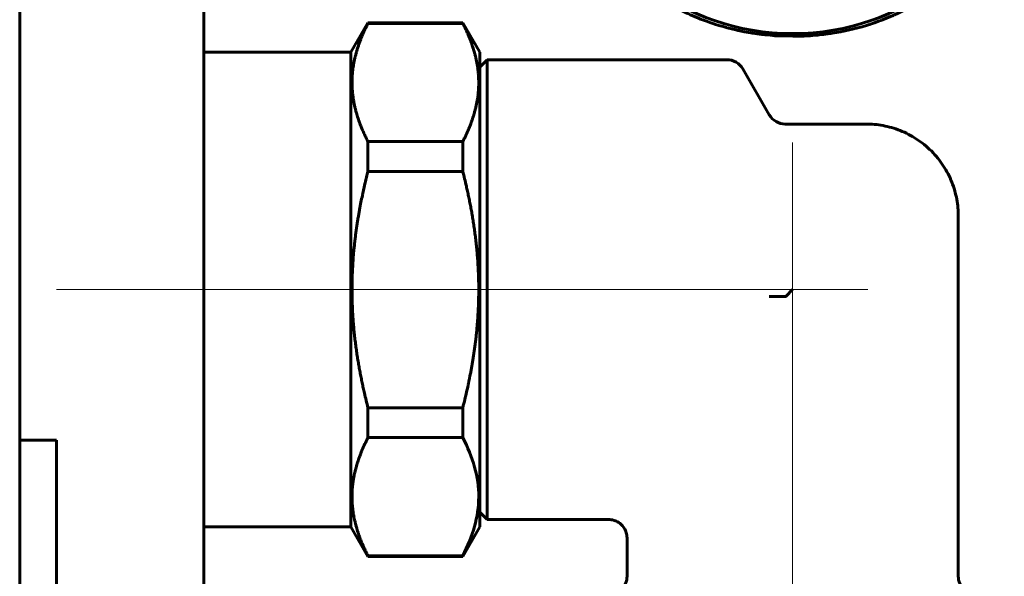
# Model space of a CAD drawing. Header units: millimetres. Extents: x 0 to 297, y 0 to 420.
# Tile 21 of 31: x 107 to 120, y 282 to 289. Entities that reach past the tile are written whole.
import ezdxf

# ---------------------------------------------------------------- set-up
doc = ezdxf.new("R2010")
doc.units = ezdxf.units.MM
doc.linetypes.add('K5LT_AXLED', pattern=[12, 7.5, -1.5, 1.5, -1.5])
doc.linetypes.add('K5LT_BASIC', pattern=[0])
doc.layers.add('Системный слой (1)', color=7, linetype='Continuous', true_color=0x6c6c6c)

# ---------------------------------------------------------------- blocks, each defined once
blk = doc.blocks.new('U2')
at = {"layer": 'Системный слой (1)', "color": 143, "linetype": 'K5LT_BASIC', "lineweight": 60, "true_color": 0x33acca}
for p, q in [((116.942, 293.712), (116.972, 293.716)), ((116.972, 293.716), (117.034, 293.724)), ((117.034, 293.724), (117.094, 293.731)), ((117.094, 293.731), (117.098, 293.731)), ((117.098, 293.731), (117.105, 293.732)), ((117.105, 293.732), (117.121, 293.733)), ((117.121, 293.733), (117.151, 293.736)), ((117.151, 293.736), (117.213, 293.741)), ((117.213, 293.741), (117.274, 293.744)), ((117.274, 293.744), (117.277, 293.745)), ((117.277, 293.745), (117.285, 293.745)), ((117.285, 293.745), (117.301, 293.746)), ((117.301, 293.746), (117.331, 293.747)), ((117.331, 293.747), (117.393, 293.748)), ((117.393, 293.748), (117.451, 293.749)), ((117.451, 293.749), (117.452, 293.749)), ((117.452, 293.749), (117.453, 293.749)), ((117.453, 293.749), (117.455, 293.749)), ((117.455, 293.749), (117.46, 293.749)), ((117.46, 293.749), (117.469, 293.749)), ((117.469, 293.749), (117.488, 293.749)), ((117.488, 293.749), (117.525, 293.748)), ((117.525, 293.748), (117.6, 293.746)), ((117.6, 293.746), (117.633, 293.744)), ((117.633, 293.744), (117.637, 293.744)), ((117.637, 293.744), (117.645, 293.744)), ((117.645, 293.744), (117.66, 293.743)), ((117.66, 293.743), (117.691, 293.741)), ((117.691, 293.741), (117.753, 293.736)), ((117.753, 293.736), (117.813, 293.73)), ((117.813, 293.73), (117.817, 293.73)), ((117.817, 293.73), (117.825, 293.729)), ((117.825, 293.729), (117.84, 293.727)), ((117.84, 293.727), (117.871, 293.724)), ((117.871, 293.724), (117.932, 293.716)), ((117.932, 293.716), (117.991, 293.707)), ((116.339, 293.566), (116.395, 293.585)), ((116.395, 293.585), (116.399, 293.586)), ((116.399, 293.586), (116.406, 293.588)), ((116.406, 293.588), (116.421, 293.593)), ((116.421, 293.593), (116.45, 293.602)), ((116.45, 293.602), (116.508, 293.619)), ((116.508, 293.619), (116.565, 293.634)), ((116.565, 293.634), (116.569, 293.635)), ((116.569, 293.635), (116.576, 293.637)), ((116.576, 293.637), (116.591, 293.641)), ((116.591, 293.641), (116.621, 293.649)), ((116.621, 293.649), (116.68, 293.663)), ((116.68, 293.663), (116.739, 293.676)), ((116.739, 293.676), (116.743, 293.676)), ((116.743, 293.676), (116.75, 293.678)), ((116.75, 293.678), (116.765, 293.681)), ((116.765, 293.681), (116.795, 293.687)), ((116.795, 293.687), (116.856, 293.698)), ((116.856, 293.698), (116.915, 293.708)), ((116.915, 293.708), (116.919, 293.708)), ((116.919, 293.708), (116.927, 293.709)), ((116.927, 293.709), (116.942, 293.712)), ((117.991, 293.707), (117.995, 293.706)), ((117.995, 293.706), (118.003, 293.705)), ((118.003, 293.705), (118.018, 293.703)), ((118.018, 293.703), (118.048, 293.697)), ((118.048, 293.697), (118.109, 293.686)), ((118.109, 293.686), (118.168, 293.675)), ((118.168, 293.675), (118.171, 293.674)), ((118.171, 293.674), (118.179, 293.672)), ((118.179, 293.672), (118.194, 293.669)), ((118.194, 293.669), (118.224, 293.662)), ((118.224, 293.662), (118.283, 293.648)), ((118.283, 293.648), (118.341, 293.633)), ((118.341, 293.633), (118.345, 293.632)), ((118.345, 293.632), (118.352, 293.63)), ((118.352, 293.63), (118.367, 293.626)), ((118.367, 293.626), (118.396, 293.618)), ((118.396, 293.618), (118.455, 293.601)), ((118.455, 293.601), (118.511, 293.583)), ((118.511, 293.583), (118.515, 293.582)), ((118.515, 293.582), (118.522, 293.579)), ((116.016, 293.435), (116.068, 293.459)), ((116.068, 293.459), (116.072, 293.46)), ((116.072, 293.46), (116.079, 293.463)), ((116.079, 293.463), (116.092, 293.469)), ((116.092, 293.469), (116.12, 293.481)), ((116.12, 293.481), (116.175, 293.504)), ((116.175, 293.504), (116.229, 293.526)), ((116.229, 293.526), (116.233, 293.527)), ((116.233, 293.527), (116.24, 293.53)), ((116.24, 293.53), (116.254, 293.535)), ((116.254, 293.535), (116.282, 293.546)), ((116.282, 293.546), (116.339, 293.566)), ((118.522, 293.579), (118.536, 293.575)), ((118.536, 293.575), (118.565, 293.565)), ((118.565, 293.565), (118.622, 293.545)), ((118.622, 293.545), (118.677, 293.524)), ((118.677, 293.524), (118.68, 293.523)), ((118.68, 293.523), (118.687, 293.52)), ((118.687, 293.52), (118.701, 293.514)), ((118.701, 293.514), (118.729, 293.503)), ((118.729, 293.503), (118.784, 293.48)), ((118.784, 293.48), (118.838, 293.457)), ((118.838, 293.457), (118.841, 293.455)), ((118.841, 293.455), (118.848, 293.452)), ((118.848, 293.452), (118.861, 293.446)), ((115.785, 293.314), (115.811, 293.328)), ((115.811, 293.328), (115.862, 293.357)), ((115.862, 293.357), (115.913, 293.384)), ((115.913, 293.384), (115.916, 293.385)), ((115.916, 293.385), (115.923, 293.389)), ((115.923, 293.389), (115.936, 293.395)), ((115.936, 293.395), (115.962, 293.409)), ((115.962, 293.409), (116.016, 293.435)), ((118.861, 293.446), (118.888, 293.433)), ((118.888, 293.433), (118.942, 293.408)), ((118.942, 293.408), (118.993, 293.381)), ((118.993, 293.381), (118.996, 293.38)), ((118.996, 293.38), (119.003, 293.376)), ((119.003, 293.376), (119.016, 293.369)), ((119.016, 293.369), (119.042, 293.355)), ((119.042, 293.355), (119.093, 293.327)), ((119.093, 293.327), (119.142, 293.298)), ((115.574, 293.178), (115.62, 293.21)), ((115.62, 293.21), (115.623, 293.212)), ((115.623, 293.212), (115.629, 293.216)), ((115.629, 293.216), (115.641, 293.224)), ((115.641, 293.224), (115.666, 293.24)), ((115.666, 293.24), (115.714, 293.271)), ((115.714, 293.271), (115.763, 293.301)), ((115.763, 293.301), (115.766, 293.303)), ((115.766, 293.303), (115.773, 293.306)), ((115.773, 293.306), (115.785, 293.314)), ((119.142, 293.298), (119.146, 293.296)), ((119.146, 293.296), (119.152, 293.292)), ((119.152, 293.292), (119.164, 293.285)), ((119.164, 293.285), (119.189, 293.27)), ((119.189, 293.27), (119.238, 293.239)), ((119.238, 293.239), (119.285, 293.207)), ((119.285, 293.207), (119.288, 293.205)), ((119.288, 293.205), (119.294, 293.201)), ((119.294, 293.201), (119.306, 293.193)), ((119.306, 293.193), (119.329, 293.177)), ((115.397, 293.042), (115.441, 293.078)), ((115.441, 293.078), (115.485, 293.112)), ((115.485, 293.112), (115.488, 293.115)), ((115.488, 293.115), (115.493, 293.119)), ((115.493, 293.119), (115.505, 293.127)), ((115.505, 293.127), (115.528, 293.144)), ((115.528, 293.144), (115.574, 293.178)), ((119.329, 293.177), (119.376, 293.143)), ((119.376, 293.143), (119.42, 293.109)), ((119.42, 293.109), (119.423, 293.107)), ((119.423, 293.107), (119.429, 293.103)), ((119.429, 293.103), (119.44, 293.094)), ((119.44, 293.094), (119.462, 293.076)), ((119.462, 293.076), (119.506, 293.041)), ((115.245, 292.904), (115.255, 292.914)), ((115.255, 292.914), (115.275, 292.933)), ((115.275, 292.933), (115.316, 292.971)), ((115.316, 292.971), (115.357, 293.008)), ((115.357, 293.008), (115.36, 293.01)), ((115.36, 293.01), (115.365, 293.015)), ((115.365, 293.015), (115.376, 293.024)), ((115.376, 293.024), (115.397, 293.042)), ((119.506, 293.041), (119.548, 293.005)), ((119.548, 293.005), (119.551, 293.002)), ((119.551, 293.002), (119.556, 292.998)), ((119.556, 292.998), (119.566, 292.988)), ((119.566, 292.988), (119.587, 292.97)), ((119.587, 292.97), (119.628, 292.932)), ((119.628, 292.932), (119.667, 292.894)), ((115.091, 292.739), (115.127, 292.78)), ((115.127, 292.78), (115.129, 292.783)), ((115.129, 292.783), (115.133, 292.788)), ((115.133, 292.788), (115.143, 292.798)), ((115.143, 292.798), (115.161, 292.818)), ((115.161, 292.818), (115.199, 292.858)), ((115.199, 292.858), (115.237, 292.897)), ((115.237, 292.897), (115.24, 292.899)), ((115.24, 292.899), (115.245, 292.904)), ((119.667, 292.894), (119.67, 292.891)), ((119.67, 292.891), (119.675, 292.886)), ((119.675, 292.886), (119.685, 292.876)), ((119.685, 292.876), (119.704, 292.857)), ((119.704, 292.857), (119.742, 292.817)), ((119.742, 292.817), (119.778, 292.777)), ((114.993, 292.615), (115.025, 292.658)), ((115.025, 292.658), (115.027, 292.66)), ((115.027, 292.66), (115.031, 292.666)), ((115.031, 292.666), (115.039, 292.676)), ((115.039, 292.676), (115.056, 292.698)), ((115.056, 292.698), (115.091, 292.739)), ((119.778, 292.777), (119.78, 292.774)), ((119.78, 292.774), (119.785, 292.769)), ((119.785, 292.769), (119.794, 292.759)), ((119.794, 292.759), (119.812, 292.738)), ((119.812, 292.738), (119.846, 292.696)), ((119.846, 292.696), (119.879, 292.654)), ((119.879, 292.654), (119.881, 292.651)), ((119.881, 292.651), (119.886, 292.646)), ((119.886, 292.646), (119.894, 292.635)), ((114.904, 292.486), (114.933, 292.531)), ((114.933, 292.531), (114.935, 292.533)), ((114.935, 292.533), (114.938, 292.539)), ((114.938, 292.539), (114.946, 292.55)), ((114.946, 292.55), (114.961, 292.572)), ((114.961, 292.572), (114.993, 292.615)), ((119.894, 292.635), (119.91, 292.614)), ((119.91, 292.614), (119.941, 292.57)), ((119.941, 292.57), (119.971, 292.527)), ((119.971, 292.527), (119.973, 292.524)), ((119.973, 292.524), (119.977, 292.518)), ((119.977, 292.518), (119.984, 292.507)), ((114.825, 292.353), (114.851, 292.399)), ((114.851, 292.399), (114.852, 292.402)), ((114.852, 292.402), (114.856, 292.407)), ((114.856, 292.407), (114.862, 292.419)), ((114.862, 292.419), (114.876, 292.441)), ((114.876, 292.441), (114.904, 292.486)), ((119.984, 292.507), (119.999, 292.485)), ((119.999, 292.485), (120.027, 292.44)), ((120.027, 292.44), (120.053, 292.395)), ((120.053, 292.395), (120.055, 292.392)), ((120.055, 292.392), (120.058, 292.386)), ((120.058, 292.386), (120.064, 292.375)), ((114.757, 292.216), (114.779, 292.263)), ((114.779, 292.263), (114.78, 292.266)), ((114.78, 292.266), (114.783, 292.272)), ((114.783, 292.272), (114.789, 292.283)), ((114.789, 292.283), (114.801, 292.307)), ((114.801, 292.307), (114.825, 292.353)), ((120.064, 292.375), (120.077, 292.352)), ((120.077, 292.352), (120.102, 292.305)), ((120.102, 292.305), (120.125, 292.259)), ((120.125, 292.259), (120.126, 292.256)), ((120.126, 292.256), (120.129, 292.25)), ((120.129, 292.25), (120.135, 292.238)), ((114.699, 292.076), (114.717, 292.124)), ((114.717, 292.124), (114.718, 292.127)), ((114.718, 292.127), (114.721, 292.133)), ((114.721, 292.133), (114.726, 292.145)), ((114.726, 292.145), (114.736, 292.169)), ((114.736, 292.169), (114.757, 292.216)), ((120.135, 292.238), (120.145, 292.215)), ((120.145, 292.215), (120.166, 292.167)), ((120.166, 292.167), (120.186, 292.12)), ((120.186, 292.12), (120.187, 292.117)), ((120.187, 292.117), (120.189, 292.111)), ((120.189, 292.111), (120.194, 292.099)), ((114.652, 291.933), (114.667, 291.982)), ((114.667, 291.982), (114.668, 291.985)), ((114.668, 291.985), (114.67, 291.991)), ((114.67, 291.991), (114.674, 292.003)), ((114.674, 292.003), (114.682, 292.027)), ((114.682, 292.027), (114.699, 292.076)), ((120.194, 292.099), (120.203, 292.074)), ((120.203, 292.074), (120.22, 292.026)), ((120.22, 292.026), (120.236, 291.978)), ((120.236, 291.978), (120.237, 291.974)), ((114.628, 291.84), (114.629, 291.847)), ((114.629, 291.847), (114.632, 291.859)), ((114.632, 291.859), (114.639, 291.884)), ((114.639, 291.884), (114.652, 291.933)), ((120.237, 291.974), (120.239, 291.968)), ((120.239, 291.968), (120.243, 291.956)), ((120.243, 291.956), (120.25, 291.932)), ((120.25, 291.932), (120.263, 291.882)), ((120.263, 291.882), (120.275, 291.833)), ((114.6, 291.701), (114.602, 291.713)), ((114.602, 291.713), (114.607, 291.738)), ((114.607, 291.738), (114.616, 291.788)), ((114.616, 291.788), (114.627, 291.837)), ((114.627, 291.837), (114.628, 291.84)), ((120.275, 291.833), (120.276, 291.83)), ((120.276, 291.83), (120.277, 291.824)), ((120.277, 291.824), (120.28, 291.811)), ((120.28, 291.811), (120.285, 291.787)), ((120.285, 291.787), (120.295, 291.737)), ((120.295, 291.737), (120.303, 291.687)), ((114.583, 291.565), (114.586, 291.59)), ((114.586, 291.59), (114.591, 291.638)), ((114.591, 291.638), (114.599, 291.691)), ((114.599, 291.694), (114.6, 291.701)), ((114.599, 291.691), (114.599, 291.694)), ((120.303, 291.687), (120.304, 291.684)), ((120.304, 291.684), (120.305, 291.678)), ((120.305, 291.678), (120.307, 291.665)), ((120.307, 291.665), (120.31, 291.64)), ((120.31, 291.64), (120.316, 291.59)), ((120.316, 291.59), (120.32, 291.54)), ((114.576, 291.394), (114.582, 291.544)), ((114.582, 291.553), (114.583, 291.565)), ((114.582, 291.547), (114.582, 291.553)), ((114.582, 291.544), (114.582, 291.547)), ((120.32, 291.54), (120.32, 291.536)), ((120.32, 291.536), (120.321, 291.53)), ((120.321, 291.53), (120.322, 291.518)), ((120.322, 291.518), (120.323, 291.492)), ((120.323, 291.492), (120.325, 291.442)), ((120.325, 291.442), (120.326, 291.394)), ((114.576, 291.346), (114.576, 291.394)), ((114.578, 291.295), (114.576, 291.346)), ((120.326, 291.394), (120.32, 291.244)), ((114.58, 291.27), (114.578, 291.295)), ((114.581, 291.258), (114.58, 291.27)), ((114.581, 291.251), (114.581, 291.258)), ((114.581, 291.248), (114.581, 291.251)), ((114.586, 291.198), (114.581, 291.248)), ((114.591, 291.148), (114.586, 291.198)), ((120.316, 291.198), (120.31, 291.149)), ((120.318, 291.223), (120.316, 291.198)), ((120.319, 291.235), (120.318, 291.223)), ((120.32, 291.241), (120.319, 291.235)), ((120.32, 291.244), (120.32, 291.241)), ((114.595, 291.123), (114.591, 291.148)), ((114.597, 291.11), (114.595, 291.123)), ((114.598, 291.104), (114.597, 291.11)), ((114.598, 291.101), (114.598, 291.104)), ((114.606, 291.051), (114.598, 291.101)), ((114.616, 291.001), (114.606, 291.051)), ((120.295, 291.05), (120.285, 291)), ((120.299, 291.075), (120.295, 291.05)), ((120.301, 291.087), (120.299, 291.075)), ((120.302, 291.093), (120.301, 291.087)), ((120.303, 291.097), (120.302, 291.093)), ((120.31, 291.149), (120.303, 291.097)), ((114.621, 290.976), (114.616, 291.001)), ((114.624, 290.964), (114.621, 290.976)), ((114.625, 290.958), (114.624, 290.964)), ((114.626, 290.955), (114.625, 290.958)), ((114.638, 290.906), (114.626, 290.955)), ((120.269, 290.929), (120.263, 290.904)), ((120.272, 290.941), (120.269, 290.929)), ((120.274, 290.947), (120.272, 290.941)), ((120.285, 291), (120.274, 290.95)), ((120.274, 290.95), (120.274, 290.947)), ((114.652, 290.856), (114.638, 290.906)), ((114.659, 290.832), (114.652, 290.856)), ((114.663, 290.819), (114.659, 290.832)), ((114.664, 290.813), (114.663, 290.819)), ((114.665, 290.81), (114.664, 290.813)), ((114.681, 290.762), (114.665, 290.81)), ((120.228, 290.785), (120.22, 290.76)), ((120.232, 290.797), (120.228, 290.785)), ((120.234, 290.803), (120.232, 290.797)), ((120.235, 290.806), (120.234, 290.803)), ((120.249, 290.855), (120.235, 290.806)), ((120.263, 290.904), (120.249, 290.855)), ((114.698, 290.713), (114.681, 290.762)), ((114.707, 290.689), (114.698, 290.713)), ((114.712, 290.677), (114.707, 290.689)), ((114.714, 290.671), (114.712, 290.677)), ((114.716, 290.668), (114.714, 290.671)), ((114.735, 290.621), (114.716, 290.668)), ((120.176, 290.643), (120.166, 290.619)), ((120.181, 290.655), (120.176, 290.643)), ((120.183, 290.661), (120.181, 290.655)), ((120.184, 290.664), (120.183, 290.661)), ((120.202, 290.712), (120.184, 290.664)), ((120.22, 290.76), (120.202, 290.712)), ((114.756, 290.573), (114.735, 290.621)), ((114.767, 290.549), (114.756, 290.573)), ((114.772, 290.538), (114.767, 290.549)), ((114.775, 290.532), (114.772, 290.538)), ((114.777, 290.529), (114.775, 290.532)), ((114.8, 290.482), (114.777, 290.529)), ((120.118, 290.516), (120.113, 290.504)), ((120.121, 290.522), (120.118, 290.516)), ((120.123, 290.525), (120.121, 290.522)), ((120.145, 290.572), (120.123, 290.525)), ((120.166, 290.619), (120.145, 290.572)), ((114.824, 290.436), (114.8, 290.482)), ((114.837, 290.413), (114.824, 290.436)), ((114.843, 290.402), (114.837, 290.413)), ((114.847, 290.396), (114.843, 290.402)), ((114.848, 290.393), (114.847, 290.396)), ((114.875, 290.348), (114.848, 290.393)), ((120.046, 290.38), (120.039, 290.369)), ((120.049, 290.386), (120.046, 290.38)), ((120.051, 290.389), (120.049, 290.386)), ((120.076, 290.435), (120.051, 290.389)), ((120.101, 290.481), (120.076, 290.435)), ((120.113, 290.504), (120.101, 290.481)), ((114.903, 290.303), (114.875, 290.348)), ((114.917, 290.281), (114.903, 290.303)), ((114.925, 290.269), (114.917, 290.281)), ((114.928, 290.264), (114.925, 290.269)), ((114.93, 290.261), (114.928, 290.264)), ((114.96, 290.217), (114.93, 290.261)), ((119.956, 290.238), (119.94, 290.216)), ((119.963, 290.249), (119.956, 290.238)), ((119.967, 290.254), (119.963, 290.249)), ((119.969, 290.257), (119.967, 290.254)), ((119.998, 290.301), (119.969, 290.257)), ((120.026, 290.346), (119.998, 290.301)), ((120.039, 290.369), (120.026, 290.346)), ((114.992, 290.174), (114.96, 290.217)), ((115.008, 290.152), (114.992, 290.174)), ((115.016, 290.142), (115.008, 290.152)), ((115.02, 290.136), (115.016, 290.142)), ((115.022, 290.134), (115.02, 290.136)), ((115.055, 290.092), (115.022, 290.134)), ((119.862, 290.111), (119.845, 290.09)), ((119.87, 290.122), (119.862, 290.111)), ((119.875, 290.127), (119.87, 290.122)), ((119.877, 290.13), (119.875, 290.127)), ((119.909, 290.172), (119.877, 290.13)), ((119.94, 290.216), (119.909, 290.172)), ((115.09, 290.05), (115.055, 290.092)), ((115.108, 290.029), (115.09, 290.05)), ((115.117, 290.019), (115.108, 290.029)), ((115.121, 290.014), (115.117, 290.019)), ((115.123, 290.011), (115.121, 290.014)), ((115.16, 289.971), (115.123, 290.011)), ((115.198, 289.931), (115.16, 289.971)), ((119.759, 289.99), (119.74, 289.97)), ((119.768, 290), (119.759, 289.99)), ((119.773, 290.005), (119.768, 290)), ((119.775, 290.008), (119.773, 290.005)), ((119.81, 290.048), (119.775, 290.008)), ((119.845, 290.09), (119.81, 290.048)), ((115.217, 289.911), (115.198, 289.931)), ((115.227, 289.902), (115.217, 289.911)), ((115.232, 289.897), (115.227, 289.902)), ((115.234, 289.894), (115.232, 289.897)), ((115.273, 289.856), (115.234, 289.894)), ((115.314, 289.818), (115.273, 289.856)), ((119.627, 289.855), (119.586, 289.817)), ((119.647, 289.874), (119.627, 289.855)), ((119.657, 289.884), (119.647, 289.874)), ((119.662, 289.888), (119.657, 289.884)), ((119.664, 289.891), (119.662, 289.888)), ((119.702, 289.93), (119.664, 289.891)), ((119.74, 289.97), (119.702, 289.93)), ((115.335, 289.799), (115.314, 289.818)), ((115.345, 289.79), (115.335, 289.799)), ((115.351, 289.785), (115.345, 289.79)), ((115.353, 289.783), (115.351, 289.785)), ((115.395, 289.747), (115.353, 289.783)), ((115.439, 289.711), (115.395, 289.747)), ((115.461, 289.694), (115.439, 289.711)), ((119.461, 289.71), (119.417, 289.675)), ((119.504, 289.746), (119.461, 289.71)), ((119.526, 289.764), (119.504, 289.746)), ((119.536, 289.773), (119.526, 289.764)), ((119.542, 289.778), (119.536, 289.773)), ((119.544, 289.78), (119.542, 289.778)), ((119.586, 289.817), (119.544, 289.78)), ((115.473, 289.685), (115.461, 289.694)), ((115.478, 289.681), (115.473, 289.685)), ((115.481, 289.678), (115.478, 289.681)), ((115.526, 289.645), (115.481, 289.678)), ((115.572, 289.611), (115.526, 289.645)), ((115.596, 289.595), (115.572, 289.611)), ((115.607, 289.587), (115.596, 289.595)), ((115.613, 289.582), (115.607, 289.587)), ((115.616, 289.58), (115.613, 289.582)), ((115.664, 289.549), (115.616, 289.58)), ((119.272, 289.572), (119.26, 289.564)), ((119.278, 289.576), (119.272, 289.572)), ((119.281, 289.578), (119.278, 289.576)), ((119.327, 289.61), (119.281, 289.578)), ((119.374, 289.643), (119.327, 289.61)), ((119.397, 289.66), (119.374, 289.643)), ((119.408, 289.669), (119.397, 289.66)), ((119.414, 289.673), (119.408, 289.669)), ((119.417, 289.675), (119.414, 289.673)), ((115.712, 289.518), (115.664, 289.549)), ((115.737, 289.503), (115.712, 289.518)), ((115.75, 289.495), (115.737, 289.503)), ((115.756, 289.492), (115.75, 289.495)), ((115.759, 289.49), (115.756, 289.492)), ((115.808, 289.461), (115.759, 289.49)), ((115.86, 289.432), (115.808, 289.461)), ((119.091, 289.46), (119.04, 289.431)), ((119.116, 289.474), (119.091, 289.46)), ((119.129, 289.482), (119.116, 289.474)), ((119.135, 289.485), (119.129, 289.482)), ((119.138, 289.487), (119.135, 289.485)), ((119.187, 289.517), (119.138, 289.487)), ((119.236, 289.548), (119.187, 289.517)), ((119.26, 289.564), (119.236, 289.548)), ((115.886, 289.418), (115.86, 289.432)), ((115.899, 289.412), (115.886, 289.418)), ((115.905, 289.408), (115.899, 289.412)), ((115.908, 289.406), (115.905, 289.408)), ((115.96, 289.38), (115.908, 289.406)), ((116.013, 289.354), (115.96, 289.38)), ((116.04, 289.342), (116.013, 289.354)), ((116.054, 289.336), (116.04, 289.342)), ((116.06, 289.333), (116.054, 289.336)), ((116.064, 289.331), (116.06, 289.333)), ((116.117, 289.307), (116.064, 289.331)), ((116.172, 289.284), (116.117, 289.307)), ((118.782, 289.306), (118.727, 289.283)), ((118.809, 289.318), (118.782, 289.306)), ((118.823, 289.324), (118.809, 289.318)), ((118.83, 289.327), (118.823, 289.324)), ((118.833, 289.329), (118.83, 289.327)), ((118.886, 289.353), (118.833, 289.329)), ((118.939, 289.379), (118.886, 289.353)), ((118.966, 289.392), (118.939, 289.379)), ((118.979, 289.399), (118.966, 289.392)), ((118.985, 289.402), (118.979, 289.399)), ((118.989, 289.404), (118.985, 289.402)), ((119.04, 289.431), (118.989, 289.404)), ((116.2, 289.273), (116.172, 289.284)), ((116.214, 289.268), (116.2, 289.273)), ((116.221, 289.265), (116.214, 289.268)), ((116.225, 289.264), (116.221, 289.265)), ((116.28, 289.243), (116.225, 289.264)), ((116.337, 289.223), (116.28, 289.243)), ((116.365, 289.213), (116.337, 289.223)), ((116.38, 289.208), (116.365, 289.213)), ((116.387, 289.206), (116.38, 289.208)), ((116.39, 289.205), (116.387, 289.206)), ((116.447, 289.187), (116.39, 289.205)), ((116.505, 289.17), (116.447, 289.187)), ((116.535, 289.162), (116.505, 289.17)), ((118.393, 289.169), (118.336, 289.153)), ((118.452, 289.186), (118.393, 289.169)), ((118.481, 289.195), (118.452, 289.186)), ((118.495, 289.2), (118.481, 289.195)), ((118.502, 289.202), (118.495, 289.2)), ((118.506, 289.203), (118.502, 289.202)), ((118.562, 289.222), (118.506, 289.203)), ((118.619, 289.242), (118.562, 289.222)), ((118.647, 289.253), (118.619, 289.242)), ((118.661, 289.258), (118.647, 289.253)), ((118.668, 289.261), (118.661, 289.258)), ((118.672, 289.262), (118.668, 289.261)), ((118.727, 289.283), (118.672, 289.262)), ((116.549, 289.158), (116.535, 289.162)), ((116.557, 289.156), (116.549, 289.158)), ((116.56, 289.155), (116.557, 289.156)), ((116.618, 289.14), (116.56, 289.155)), ((116.678, 289.126), (116.618, 289.14)), ((116.707, 289.119), (116.678, 289.126)), ((116.722, 289.116), (116.707, 289.119)), ((116.73, 289.114), (116.722, 289.116)), ((116.734, 289.113), (116.73, 289.114)), ((116.792, 289.101), (116.734, 289.113)), ((116.853, 289.09), (116.792, 289.101)), ((116.883, 289.085), (116.853, 289.09)), ((116.899, 289.083), (116.883, 289.085)), ((116.906, 289.081), (116.899, 289.083)), ((116.91, 289.081), (116.906, 289.081)), ((116.969, 289.072), (116.91, 289.081)), ((117.031, 289.064), (116.969, 289.072)), ((117.061, 289.061), (117.031, 289.064)), ((117.077, 289.059), (117.061, 289.061)), ((117.085, 289.058), (117.077, 289.059)), ((117.088, 289.058), (117.085, 289.058)), ((117.148, 289.052), (117.088, 289.058)), ((117.21, 289.047), (117.148, 289.052)), ((117.241, 289.045), (117.21, 289.047)), ((117.257, 289.044), (117.241, 289.045)), ((117.264, 289.044), (117.257, 289.044)), ((117.268, 289.044), (117.264, 289.044)), ((117.451, 289.039), (117.268, 289.044)), ((117.508, 289.039), (117.451, 289.039)), ((117.57, 289.041), (117.508, 289.039)), ((117.601, 289.042), (117.57, 289.041)), ((117.616, 289.043), (117.601, 289.042)), ((117.624, 289.043), (117.616, 289.043)), ((117.628, 289.043), (117.624, 289.043)), ((117.688, 289.047), (117.628, 289.043)), ((117.75, 289.052), (117.688, 289.047)), ((117.781, 289.054), (117.75, 289.052)), ((117.796, 289.056), (117.781, 289.054)), ((117.804, 289.057), (117.796, 289.056)), ((117.808, 289.057), (117.804, 289.057)), ((117.868, 289.064), (117.808, 289.057)), ((117.929, 289.072), (117.868, 289.064)), ((117.96, 289.076), (117.929, 289.072)), ((117.975, 289.078), (117.96, 289.076)), ((117.982, 289.079), (117.975, 289.078)), ((117.986, 289.08), (117.982, 289.079)), ((118.046, 289.09), (117.986, 289.08)), ((118.106, 289.101), (118.046, 289.09)), ((118.136, 289.107), (118.106, 289.101)), ((118.151, 289.11), (118.136, 289.107)), ((118.159, 289.111), (118.151, 289.11)), ((118.163, 289.112), (118.159, 289.111)), ((118.221, 289.125), (118.163, 289.112)), ((118.281, 289.139), (118.221, 289.125)), ((118.31, 289.147), (118.281, 289.139)), ((118.325, 289.15), (118.31, 289.147)), ((118.332, 289.152), (118.325, 289.15)), ((118.336, 289.153), (118.332, 289.152))]:
    blk.add_line(p, q, dxfattribs=at)
blk = doc.blocks.new('U97')
at = {"layer": 'Системный слой (1)', "color": 143, "linetype": 'K5LT_BASIC', "lineweight": 60, "true_color": 0x33acca}
for p, q in [((113.301, 288.721), (113.301, 288.203)), ((113.301, 285.036), (113.301, 282.471))]:
    blk.add_line(p, q, dxfattribs=at)

msp = doc.modelspace()

# ---------------------------------------------------------------- linework, layer by layer
at = {"layer": 'Системный слой (1)', "color": 143, "linetype": 'K5LT_BASIC', "lineweight": 60, "true_color": 0x33acca}
for p, q in [((106.9507, 297.6745), (106.9507, 281.0495)), ((109.4507, 295.8024), (109.4507, 283.7237)), ((111.4507, 288.8208), (111.6817, 289.2208)), ((111.6817, 289.2133), (111.6817, 289.2208)), ((112.9698, 289.2208), (111.6817, 289.2208)), ((112.9698, 289.2133), (111.6817, 289.2133)), ((113.2007, 288.8208), (112.9698, 289.2208)), ((112.9698, 289.2133), (112.9698, 289.2208)), ((111.4507, 288.8208), (109.4507, 288.8208)), ((111.4507, 282.3708), (111.4507, 288.8208)), ((113.2007, 282.3708), (113.2007, 288.8208)), ((113.2007, 288.6208), (113.3007, 288.7208)), ((113.3007, 288.7208), (116.5564, 288.7208)), ((117.1337, 287.9708), (116.7729, 288.5958)), ((113.3007, 288.2035), (113.3007, 285.0358)), ((118.4507, 287.8458), (117.3502, 287.8458)), ((111.6817, 287.6076), (112.9698, 287.6076)), ((111.6817, 287.2015), (111.6817, 287.6076)), ((112.9698, 287.2015), (112.9698, 287.6076)), ((112.9698, 287.2015), (111.6817, 287.2015)), ((119.7007, 286.5958), (119.7007, 281.6994)), ((117.4507, 285.5958), (117.3605, 285.5056)), ((111.6817, 283.9902), (112.9698, 283.9902)), ((111.6817, 283.5841), (111.6817, 283.9902)), ((112.9698, 283.5841), (112.9698, 283.9902)), ((109.4507, 283.7237), (109.4507, 281.5958)), ((112.9698, 283.5841), (111.6817, 283.5841)), ((106.9507, 283.5495), (107.4507, 283.5495)), ((107.4507, 283.5495), (107.4507, 278.5495)), ((113.2007, 282.5708), (113.3007, 282.4708)), ((111.4507, 282.3708), (109.4507, 282.3708)), ((111.4507, 282.3708), (111.6817, 281.9708)), ((113.2007, 282.3708), (112.9698, 281.9708)), ((113.3007, 282.4708), (114.9508, 282.4708)), ((115.2007, 282.2209), (115.2007, 281.6994)), ((111.6817, 281.9708), (111.6817, 281.9784)), ((111.6817, 281.9784), (112.9698, 281.9784)), ((112.9698, 281.9708), (111.6817, 281.9708)), ((112.9698, 281.9708), (112.9698, 281.9784))]:
    msp.add_line(p, q, dxfattribs=at)
at = {"layer": 'Системный слой (1)', "color": 30, "linetype": 'K5LT_AXLED', "lineweight": 18, "true_color": 0xff8000}
for p, q in [((117.4507, 287.5958), (117.4507, 272.4958)), ((107.4507, 285.5958), (113.6817, 285.5958)), ((110.9698, 285.5958), (118.5564, 285.5958))]:
    msp.add_line(p, q, dxfattribs=at)
at = {"layer": 'Системный слой (1)', "color": 143, "linetype": 'K5LT_BASIC', "lineweight": 60, "true_color": 0x33acca}
for centre, start, end in [((116.5564, 288.4708), 29.99988, 90), ((117.3502, 288.0958), 210.00002, 270), ((114.9507, 281.6994), 315, 0), ((119.9507, 281.6994), 180, 225)]:
    msp.add_arc(centre, 0.25, start, end, dxfattribs=at)
msp.add_ellipse((117.4507, 291.3078), major_axis=(2.725, 0), ratio=0.819152, dxfattribs=at)
for points, knots in [([(111.6817, 289.2133), (111.6746, 289.1996), (111.6609, 289.1721), (111.6344, 289.1169), (111.6097, 289.0613), (111.5867, 289.0052), (111.5703, 288.9624), (111.5547, 288.9191), (111.5402, 288.8753), (111.5267, 288.8309), (111.5144, 288.7861), (111.5032, 288.7405), (111.4933, 288.6944), (111.4848, 288.6476), (111.4776, 288.6002), (111.472, 288.5524), (111.468, 288.5041), (111.4657, 288.4568), (111.4651, 288.4243), (111.4652, 288.392), (111.4658, 288.3587), (111.4684, 288.3108), (111.4725, 288.2635), (111.4782, 288.2167), (111.4852, 288.1709), (111.4935, 288.1259), (111.5028, 288.0823), (111.5131, 288.0401), (111.524, 287.9997), (111.5355, 287.9609), (111.5472, 287.9241), (111.5593, 287.889), (111.5713, 287.8558), (111.5835, 287.8239), (111.5958, 287.7934), (111.6082, 287.7638), (111.6204, 287.7357), (111.6365, 287.7001), (111.6565, 287.6575), (111.6733, 287.624), (111.6817, 287.6076)], [0, 0, 0, 0, 0.0260128, 0.052087, 0.1046331, 0.1311861, 0.1581203, 0.1852824, 0.2128041, 0.2404971, 0.2686232, 0.297012, 0.3258472, 0.3549127, 0.384382, 0.414019, 0.4438681, 0.4738434, 0.5016349, 0.5037794, 0.5335501, 0.5629171, 0.5920975, 0.6207871, 0.6490977, 0.6766509, 0.7038122, 0.7298151, 0.7550228, 0.7788236, 0.802029, 0.823727, 0.8445225, 0.8641354, 0.8834505, 0.9018455, 0.9196204, 0.9364643, 0.9689393, 1, 1, 1, 1]), ([(112.9698, 287.6076), (112.9768, 287.6213), (112.9905, 287.6488), (113.017, 287.704), (113.0417, 287.7595), (113.0647, 287.8157), (113.0812, 287.8584), (113.0967, 287.9018), (113.1112, 287.9456), (113.1247, 287.9899), (113.137, 288.0348), (113.1482, 288.0804), (113.1581, 288.1265), (113.1667, 288.1733), (113.1738, 288.2206), (113.1794, 288.2685), (113.1834, 288.3167), (113.1858, 288.3641), (113.1863, 288.3965), (113.1863, 288.4289), (113.1856, 288.4621), (113.183, 288.5101), (113.1789, 288.5574), (113.1732, 288.6042), (113.1662, 288.65), (113.158, 288.6949), (113.1486, 288.7385), (113.1384, 288.7808), (113.1274, 288.8211), (113.116, 288.8599), (113.1042, 288.8967), (113.0921, 288.9319), (113.0801, 288.9651), (113.0679, 288.997), (113.0556, 289.0275), (113.0433, 289.057), (113.031, 289.0852), (113.015, 289.1208), (112.9949, 289.1633), (112.9781, 289.1969), (112.9698, 289.2133)], [0, 0, 0, 0, 0.0260128, 0.052087, 0.1046331, 0.1311861, 0.1581203, 0.1852824, 0.2128041, 0.2404971, 0.2686232, 0.297012, 0.3258472, 0.3549127, 0.384382, 0.414019, 0.4438681, 0.4738434, 0.5016349, 0.5037794, 0.5335501, 0.5629171, 0.5920975, 0.6207871, 0.6490977, 0.6766509, 0.7038122, 0.7298151, 0.7550228, 0.7788236, 0.802029, 0.823727, 0.8445225, 0.8641354, 0.8834505, 0.9018455, 0.9196204, 0.9364643, 0.9689393, 1, 1, 1, 1]), ([(111.6817, 287.2015), (111.6753, 287.1765), (111.6624, 287.1252), (111.6399, 287.032), (111.621, 286.9487), (111.6022, 286.861), (111.586, 286.7819), (111.5703, 286.6999), (111.5578, 286.6301), (111.5483, 286.5745), (111.5389, 286.5163), (111.5297, 286.4561), (111.5208, 286.3937), (111.5122, 286.3293), (111.504, 286.2621), (111.4964, 286.1924), (111.4883, 286.1107), (111.4805, 286.0171), (111.4736, 285.9112), (111.469, 285.8116), (111.4663, 285.7188), (111.4653, 285.6497), (111.4651, 285.5923), (111.4653, 285.5343), (111.4666, 285.4595), (111.4694, 285.3717), (111.4735, 285.2839), (111.479, 285.1965), (111.4858, 285.1098), (111.4938, 285.0241), (111.5028, 284.9399), (111.5128, 284.8574), (111.5236, 284.777), (111.5352, 284.6983), (111.5475, 284.6216), (111.5604, 284.5462), (111.574, 284.4724), (111.588, 284.4), (111.6025, 284.3292), (111.6175, 284.2595), (111.6428, 284.1464), (111.6646, 284.0568), (111.6817, 283.9902)], [0, 0, 0, 0, 0.0238661, 0.0487708, 0.0885933, 0.1026483, 0.1316645, 0.1631878, 0.179718, 0.1971786, 0.2152478, 0.2341846, 0.2533713, 0.2734427, 0.2941368, 0.3159005, 0.33817, 0.369937, 0.4026223, 0.4361484, 0.46201, 0.4882516, 0.4999939, 0.5149676, 0.5418831, 0.5689935, 0.596101, 0.623058, 0.6499072, 0.6763917, 0.7025547, 0.7280345, 0.7531352, 0.7774722, 0.801454, 0.8248594, 0.8480729, 0.8707082, 0.8929793, 0.9147893, 0.936467, 1, 1, 1, 1]), ([(112.9698, 283.9902), (112.9795, 284.0282), (112.9923, 284.0796), (113.0146, 284.1732), (113.0305, 284.2437), (113.0529, 284.348), (113.0689, 284.4274), (113.0843, 284.5096), (113.0939, 284.5632), (113.1034, 284.6189), (113.1129, 284.6772), (113.122, 284.7375), (113.1309, 284.8), (113.1395, 284.8644), (113.1476, 284.9317), (113.1553, 285.0015), (113.1633, 285.0832), (113.1711, 285.1775), (113.178, 285.2835), (113.1825, 285.3832), (113.1852, 285.4754), (113.1862, 285.5437), (113.1863, 285.6011), (113.1861, 285.6501), (113.1854, 285.6963), (113.1841, 285.7548), (113.1819, 285.8227), (113.1777, 285.9105), (113.1731, 285.9831), (113.1688, 286.0412), (113.1641, 286.0987), (113.1574, 286.1702), (113.1484, 286.2542), (113.1383, 286.3366), (113.1275, 286.4169), (113.1159, 286.4954), (113.1036, 286.572), (113.0907, 286.6472), (113.0772, 286.7208), (113.0632, 286.793), (113.0487, 286.8636), (113.0338, 286.933), (113.0085, 287.0458), (112.9867, 287.1351), (112.9698, 287.2015)], [0, 0, 0, 0, 0.0362431, 0.0489129, 0.0888528, 0.1029492, 0.1474237, 0.1636519, 0.1802196, 0.1977135, 0.2158127, 0.2347762, 0.2539891, 0.2740838, 0.2947995, 0.3165798, 0.3388625, 0.3706486, 0.4039431, 0.4369106, 0.4627895, 0.4890475, 0.4999939, 0.5157788, 0.5342618, 0.5427088, 0.5698245, 0.5969304, 0.623877, 0.6370623, 0.650717, 0.6771837, 0.7033217, 0.7287656, 0.7538267, 0.7781137, 0.8020409, 0.8253877, 0.8485437, 0.8711202, 0.8933255, 0.9150665, 0.9366756, 1, 1, 1, 1]), ([(117.1337, 285.5004), (117.1419, 285.5006), (117.1602, 285.5009), (117.1933, 285.5012), (117.2317, 285.5013), (117.2742, 285.5012), (117.3152, 285.501), (117.34, 285.5007), (117.3502, 285.5006)], [0, 0, 0, 0, 0.1897668, 0.3558233, 0.5211077, 0.716965, 0.8842419, 1, 1, 1, 1]), ([(117.3502, 285.5006), (117.3515, 285.5006), (117.3528, 285.5009), (117.354, 285.5013), (117.3555, 285.5018), (117.357, 285.5027), (117.3583, 285.5037), (117.3591, 285.5043), (117.3598, 285.5049), (117.3605, 285.5056)], [0, 0, 0, 0, 0.3280276, 0.3280276, 0.3280276, 0.7499837, 0.7499837, 0.7499837, 1, 1, 1, 1]), ([(111.6817, 283.5841), (111.6746, 283.5704), (111.6609, 283.5429), (111.6344, 283.4877), (111.6097, 283.4321), (111.5867, 283.376), (111.5703, 283.3332), (111.5547, 283.2899), (111.5402, 283.2461), (111.5267, 283.2018), (111.5144, 283.1569), (111.5032, 283.1113), (111.4933, 283.0652), (111.4848, 283.0184), (111.4776, 282.9711), (111.472, 282.9232), (111.468, 282.875), (111.4657, 282.8276), (111.4651, 282.7952), (111.4652, 282.7628), (111.4658, 282.7296), (111.4684, 282.6816), (111.4725, 282.6343), (111.4782, 282.5875), (111.4852, 282.5417), (111.4935, 282.4968), (111.5028, 282.4532), (111.5131, 282.4109), (111.524, 282.3706), (111.5355, 282.3318), (111.5472, 282.2949), (111.5593, 282.2598), (111.5713, 282.2266), (111.5835, 282.1947), (111.5958, 282.1642), (111.6082, 282.1347), (111.6204, 282.1065), (111.6365, 282.0709), (111.6565, 282.0283), (111.6733, 281.9948), (111.6817, 281.9784)], [0, 0, 0, 0, 0.0260128, 0.052087, 0.1046331, 0.1311861, 0.1581203, 0.1852824, 0.2128041, 0.2404971, 0.2686232, 0.297012, 0.3258472, 0.3549127, 0.384382, 0.414019, 0.4438681, 0.4738434, 0.5016349, 0.5037794, 0.5335501, 0.5629171, 0.5920975, 0.6207871, 0.6490977, 0.6766509, 0.7038122, 0.7298151, 0.7550228, 0.7788236, 0.802029, 0.823727, 0.8445225, 0.8641354, 0.8834505, 0.9018455, 0.9196204, 0.9364643, 0.9689393, 1, 1, 1, 1]), ([(112.9698, 281.9784), (113.1045, 282.2418), (113.1857, 282.508), (113.1866, 282.9136), (113.1667, 283.0503), (113.0919, 283.3191), (113.0373, 283.4521), (112.9698, 283.5841)], [0, 0, 0, 0, 0.5, 0.5, 0.75, 0.75, 1, 1, 1, 1]), ([(114.9507, 282.4708), (114.9743, 282.4708), (114.9992, 282.4675), (115.035, 282.4565), (115.0459, 282.4523), (115.0672, 282.4424), (115.0775, 282.4366), (115.0973, 282.4237), (115.1068, 282.4165), (115.1246, 282.4008), (115.133, 282.3923), (115.1484, 282.3743), (115.1554, 282.3648), (115.168, 282.345), (115.1736, 282.3347), (115.1832, 282.3136), (115.1872, 282.3028), (115.1936, 282.281), (115.1961, 282.27), (115.1998, 282.2461), (115.2007, 282.2333), (115.2007, 282.2209)], [0.00044451, 0.00044451, 0.00044451, 0.00044451, 0.2, 0.2, 0.28813054, 0.28813054, 0.37511193, 0.37511193, 0.46133757, 0.46133757, 0.54719621, 0.54719621, 0.633073, 0.633073, 0.71935059, 0.71935059, 0.80641016, 0.80641016, 0.89463262, 0.89463262, 0.99994468, 0.99994468, 0.99994468, 0.99994468])]:
    msp.add_open_spline(points, degree=3, knots=knots, dxfattribs=at)
msp.add_rational_spline([(119.7007, 286.5958), (119.7007, 287.8458), (118.4507, 287.8458), (118.4507, 287.8458), (118.4507, 287.8458)], [0.999999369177, 0.707107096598, 1, 1, 1], degree=2, knots=[0.00002981, 0.00002981, 0.00002981, 0.99975238, 0.99975238, 0.99975404, 0.99975404, 0.99975404], dxfattribs=at)

# ---------------------------------------------------------------- block references
at = {"layer": 'Системный слой (1)'}
for name in ['U2', 'U97']:
    msp.add_blockref(name, (0, 0), dxfattribs=at)

doc.saveas('drawing.dxf')
